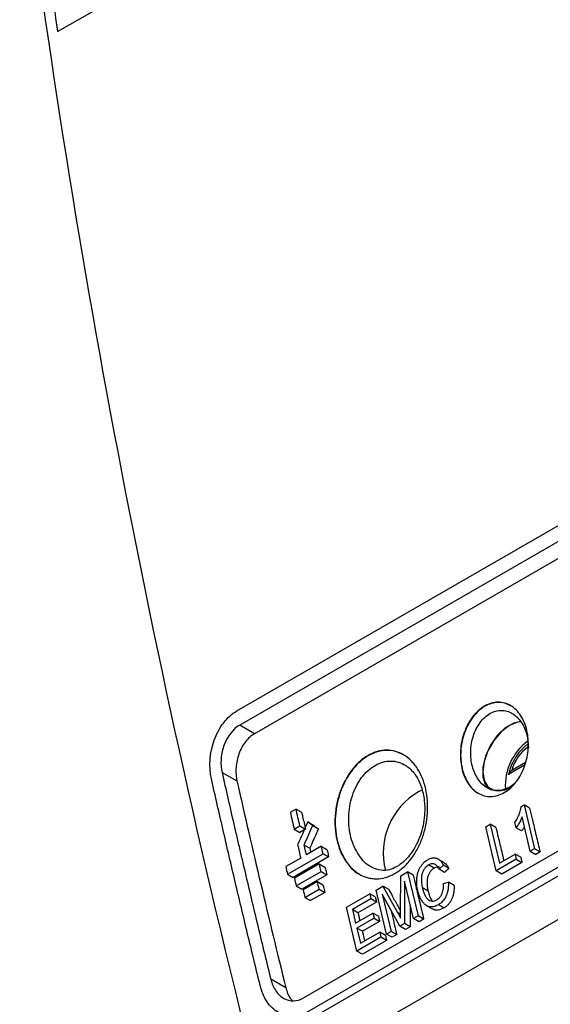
# Model space of a CAD drawing. Header units: millimetres. Extents: x -155 to 1130, y -373 to 1265.
# Tile 19 of 198: x 830 to 883, y -270 to -172. Entities that reach past the tile are written whole.
import ezdxf

# ---------------------------------------------------------------- set-up
doc = ezdxf.new("R2010")
doc.units = ezdxf.units.MM

msp = doc.modelspace()

# ---------------------------------------------------------------- linework, layer by layer
at = {"color": 7, "linetype": 'Continuous', "lineweight": 25}
for p, q in [((833.515, -172.835), (909.946, -128.713)), ((851.36, -240.486), (992.184, -159.19)), ((992.481, -160.587), (851.657, -241.883)), ((993.954, -161.452), (853.13, -242.748)), ((857.999, -269.05), (998.522, -187.928)), ((998.865, -189.351), (858.343, -270.473)), ((859.089, -270.911), (929.35, -230.35)), ((930.277, -234.144), (853.713, -278.343)), ((853.13, -242.748), (851.657, -241.883)), ((879.976, -245.888), (878.39, -246.803)), ((880.09, -245.615), (878.709, -246.413)), ((849.891, -246.606), (851.375, -247.448)), ((878.47, -248.062), (879.057, -247.646)), ((869.473, -248.516), (869.789, -248.349)), ((879.659, -249.981), (879.929, -249.825)), ((879.929, -249.825), (880.965, -254.198)), ((880.488, -250.148), (879.929, -249.825)), ((857.251, -250.25), (856.685, -250.576)), ((857.251, -250.25), (857.811, -250.573)), ((857.064, -252.265), (857.63, -251.938)), ((857.63, -251.938), (858.189, -252.261)), ((858.418, -251.536), (858.978, -251.859)), ((858.912, -251.901), (859.471, -252.224)), ((876.115, -252.027), (876.576, -251.761)), ((876.576, -251.761), (877.491, -255.628)), ((877.135, -252.084), (876.576, -251.761)), ((879.134, -252.111), (879.012, -251.595)), ((880.546, -254.44), (879.737, -251.032)), ((857.064, -252.265), (857.624, -252.588)), ((858.189, -252.261), (857.624, -252.588)), ((877.151, -256.4), (876.115, -252.027)), ((879.693, -252.434), (879.134, -252.111)), ((858.058, -253.833), (858.618, -254.156)), ((856.401, -256.74), (859.936, -254.699)), ((859.764, -253.946), (858.279, -254.803)), ((859.764, -253.946), (860.324, -254.269)), ((859.936, -254.699), (860.495, -255.022)), ((877.491, -255.628), (879.042, -254.733)), ((879.042, -254.733), (879.163, -255.238)), ((879.601, -255.056), (879.042, -254.733)), ((880.965, -254.198), (880.546, -254.44)), ((880.546, -254.44), (881.104, -254.763)), ((881.523, -254.521), (880.965, -254.198)), ((881.523, -254.521), (881.104, -254.763)), ((857.714, -255.13), (856.229, -255.987)), ((860.495, -255.022), (856.96, -257.063)), ((859.568, -255.711), (857.093, -257.139)), ((859.568, -255.711), (860.127, -256.033)), ((871.002, -256.133), (870.443, -255.81)), ((871.947, -255.558), (871.268, -255.166)), ((871.905, -255.836), (871.476, -256.234)), ((872.464, -256.158), (871.905, -255.836)), ((879.163, -255.238), (877.151, -256.4)), ((879.721, -255.561), (877.709, -256.722)), ((879.163, -255.238), (879.721, -255.561)), ((856.401, -256.74), (856.96, -257.063)), ((857.266, -257.893), (859.741, -256.464)), ((860.3, -256.787), (857.825, -258.215)), ((859.741, -256.464), (860.3, -256.787)), ((867.663, -256.906), (868.351, -256.509)), ((868.351, -256.509), (869.387, -260.882)), ((868.91, -256.832), (868.351, -256.509)), ((872.034, -256.557), (871.476, -256.234)), ((877.709, -256.722), (877.151, -256.4)), ((859.373, -257.476), (857.959, -258.293)), ((859.373, -257.476), (859.932, -257.799)), ((867.652, -260.338), (867.663, -256.906)), ((868.926, -261.148), (868.048, -257.447)), ((868.048, -257.447), (868.053, -261.652)), ((871.91, -257.668), (872.405, -257.545)), ((872.964, -257.868), (872.405, -257.545)), ((857.266, -257.893), (857.825, -258.215)), ((858.134, -259.047), (859.548, -258.23)), ((860.107, -258.553), (858.693, -259.37)), ((859.548, -258.23), (860.107, -258.553)), ((862.274, -260.017), (864.579, -258.687)), ((864.579, -258.687), (864.697, -259.191)), ((865.138, -259.009), (864.579, -258.687)), ((865.208, -258.324), (865.901, -257.923)), ((866.243, -262.697), (865.208, -258.324)), ((867.571, -261.93), (865.827, -258.73)), ((865.827, -258.73), (866.704, -262.43)), ((865.901, -257.923), (867.356, -260.569)), ((866.46, -258.246), (865.901, -257.923)), ((870.38, -258.425), (869.822, -258.103)), ((858.134, -259.047), (858.693, -259.37)), ((864.697, -259.191), (862.853, -260.255)), ((865.256, -259.513), (863.412, -260.578)), ((865.256, -259.513), (864.697, -259.191)), ((871.977, -260.096), (871.418, -259.773)), ((863.31, -264.39), (862.274, -260.017)), ((862.853, -260.255), (863.171, -261.6)), ((863.412, -260.578), (862.853, -260.255)), ((863.171, -261.6), (864.889, -260.608)), ((864.889, -260.608), (865.008, -261.112)), ((865.448, -260.93), (864.889, -260.608)), ((870.25, -259.874), (870.809, -260.196)), ((865.008, -261.112), (863.29, -262.104)), ((865.567, -261.435), (863.849, -262.427)), ((865.008, -261.112), (865.567, -261.435)), ((868.053, -261.652), (867.571, -261.93)), ((868.612, -261.974), (868.053, -261.652)), ((869.387, -260.882), (868.926, -261.148)), ((869.484, -261.471), (868.926, -261.148)), ((869.945, -261.204), (869.387, -260.882)), ((869.945, -261.204), (869.484, -261.471)), ((863.29, -262.104), (863.65, -263.619)), ((863.849, -262.427), (863.29, -262.104)), ((863.65, -263.619), (865.578, -262.506)), ((865.578, -262.506), (865.699, -263.011)), ((866.137, -262.828), (865.578, -262.506)), ((866.704, -262.43), (866.243, -262.697)), ((866.802, -263.019), (866.243, -262.697)), ((867.263, -262.753), (866.704, -262.43)), ((867.263, -262.753), (866.802, -263.019)), ((868.13, -262.252), (867.571, -261.93)), ((868.612, -261.974), (868.13, -262.252)), ((865.699, -263.011), (863.31, -264.39)), ((866.257, -263.334), (863.868, -264.713)), ((866.257, -263.334), (865.699, -263.011)), ((863.868, -264.713), (863.31, -264.39)), ((856.237, -268.044), (854.74, -267.195))]:
    msp.add_line(p, q, dxfattribs=at)
at = {"color": 8, "linetype": 'Continuous', "lineweight": 25}
msp.add_line((867.654, -260.741), (867.356, -260.569), dxfattribs=at)
at = {"color": 7, "linetype": 'Continuous', "lineweight": 25, "flags": 128}
for points in [[(879.654, -241.523), (878.908, -241.685), (878.064, -242.173), (877.261, -242.937), (876.578, -243.903), (876.081, -244.978), (875.818, -246.056), (875.816, -247.032), (876.075, -247.81), (876.569, -248.315), (876.587, -248.326)], [(879.694, -241.577), (879.289, -241.614), (878.47, -241.938), (877.65, -242.56), (876.911, -243.422), (876.324, -244.438), (875.948, -245.509), (875.818, -246.53), (875.948, -247.402), (876.324, -248.038), (876.911, -248.377), (877.65, -248.385), (878.47, -248.062)], [(880.317, -243.754), (879.943, -244.075), (879.655, -244.375)], [(872.464, -256.158), (872.357, -256.258), (872.196, -256.407), (872.034, -256.557)]]:
    msp.add_lwpolyline(points, dxfattribs=at)
at = {"color": 7, "linetype": 'Continuous', "lineweight": 25}
for centre, radius, start, end in [((883.566, -247.915), 5.5, 126.62498, 183.53776), ((872.945, -254.628), 7.03, 119.60288, 194.40946)]:
    msp.add_arc(centre, radius, start, end, dxfattribs=at)
at = {"color": 8, "linetype": 'Continuous', "lineweight": 25}
msp.add_arc((882.922, -247.58), 4.372, 126.05195, 164.50836, dxfattribs=at)
at = {"color": 7, "linetype": 'Continuous', "lineweight": 25}
for points in [[(830.85, -151.699), (831.652, -158.71), (832.541, -165.756), (833.515, -172.835)], [(853.713, -278.343), (842.824, -235.546), (834.798, -193.315), (829.766, -152.325)], [(851.376, -247.448), (852.921, -254.296), (854.541, -261.162), (856.237, -268.044)], [(878.054, -248.339), (878.054, -248.339), (878.053, -248.34), (878.052, -248.34), (878.051, -248.34)], [(856.685, -250.576), (856.811, -251.139), (856.937, -251.702), (857.064, -252.265)], [(857.63, -251.938), (857.503, -251.375), (857.377, -250.812), (857.251, -250.25)], [(858.418, -251.536), (858.083, -252.294), (857.747, -253.051), (857.413, -253.809)], [(858.058, -253.833), (858.342, -253.189), (858.627, -252.545), (858.912, -251.901)], [(858.912, -251.901), (858.747, -251.78), (858.583, -251.658), (858.418, -251.536)], [(857.413, -253.809), (857.513, -254.249), (857.613, -254.69), (857.714, -255.13)], [(858.279, -254.803), (858.205, -254.48), (858.132, -254.156), (858.058, -253.833)], [(859.936, -254.699), (859.879, -254.448), (859.821, -254.197), (859.764, -253.946)], [(859.741, -256.464), (859.683, -256.213), (859.625, -255.962), (859.568, -255.711)], [(856.229, -255.987), (856.286, -256.238), (856.343, -256.489), (856.401, -256.74)], [(857.093, -257.139), (857.15, -257.39), (857.208, -257.641), (857.266, -257.893)], [(859.548, -258.23), (859.489, -257.979), (859.431, -257.728), (859.373, -257.476)], [(857.959, -258.293), (858.017, -258.544), (858.075, -258.795), (858.134, -259.047)], [(867.356, -260.569), (867.458, -260.753), (867.558, -260.939), (867.657, -261.126)], [(867.657, -261.126), (867.653, -260.864), (867.653, -260.601), (867.652, -260.338)]]:
    msp.add_open_spline(points, degree=3, dxfattribs=at)
for points, knots in [([(877.967, -248.619), (877.748, -248.745), (877.526, -248.839), (877.078, -248.969), (876.848, -249.003), (876.4, -249.008), (876.181, -248.979), (875.753, -248.861), (875.546, -248.772), (875.158, -248.54), (874.975, -248.396), (874.636, -248.059), (874.483, -247.868), (874.21, -247.445), (874.088, -247.211), (873.885, -246.714), (873.802, -246.453), (873.677, -245.902), (873.633, -245.611), (873.59, -245.026), (873.588, -244.728), (873.629, -244.122), (873.67, -243.816), (873.794, -243.219), (873.876, -242.926), (874.083, -242.348), (874.205, -242.072), (874.415, -241.681), (874.489, -241.554), (874.646, -241.308), (874.73, -241.189), (874.991, -240.848), (875.177, -240.646), (875.574, -240.286), (875.787, -240.13), (876.22, -239.88), (876.441, -239.785), (876.893, -239.653), (877.12, -239.618), (877.564, -239.612), (877.786, -239.64), (878.212, -239.757), (878.415, -239.844), (878.801, -240.075), (878.985, -240.22), (879.319, -240.554), (879.472, -240.744), (879.747, -241.17), (879.866, -241.403), (880.067, -241.897), (880.15, -242.162), (880.276, -242.717), (880.318, -243.002), (880.363, -243.587), (880.365, -243.891), (880.326, -244.496), (880.286, -244.797), (880.165, -245.396), (880.082, -245.697), (879.88, -246.269), (879.761, -246.544), (879.483, -247.069), (879.324, -247.319), (878.982, -247.77), (878.797, -247.974), (878.396, -248.338), (878.186, -248.492), (877.967, -248.619)], [0, 0, 0, 0, 0.03125, 0.03125, 0.0625, 0.0625, 0.09375, 0.09375, 0.125, 0.125, 0.15625, 0.15625, 0.1875, 0.1875, 0.21875, 0.21875, 0.25, 0.25, 0.28125, 0.28125, 0.3125, 0.3125, 0.34375, 0.34375, 0.375, 0.375, 0.40625, 0.40625, 0.421875, 0.421875, 0.4375, 0.4375, 0.46875, 0.46875, 0.5, 0.5, 0.53125, 0.53125, 0.5625, 0.5625, 0.59375, 0.59375, 0.625, 0.625, 0.65625, 0.65625, 0.6875, 0.6875, 0.71875, 0.71875, 0.75, 0.75, 0.78125, 0.78125, 0.8125, 0.8125, 0.84375, 0.84375, 0.875, 0.875, 0.90625, 0.90625, 0.9375, 0.9375, 0.96875, 0.96875, 1, 1, 1, 1]), ([(878.605, -239.963), (878.411, -239.868), (878.022, -239.676), (877.369, -239.604), (876.697, -239.705), (876.03, -239.992), (875.401, -240.453), (874.841, -241.061), (874.364, -241.802), (873.872, -242.906), (873.555, -244.446), (873.688, -246.247), (874.319, -247.731), (874.989, -248.509), (875.409, -248.685), (875.421, -248.69)], [0, 0, 0, 0, 0.060644, 0.121587, 0.184705, 0.246818, 0.308798, 0.37205, 0.432915, 0.497315, 0.622039, 0.74685, 0.871703, 0.996459, 1, 1, 1, 1]), ([(848.834, -247.232), (848.561, -246.02), (848.658, -244.638), (849.233, -243.064), (849.372, -242.754), (849.687, -242.174), (850.214, -241.364), (850.879, -240.764), (851.36, -240.486)], [0, 0, 0, 0, 0.5, 0.5, 0.625, 0.625, 0.75, 1, 1, 1, 1]), ([(878.051, -248.34), (878.014, -248.352), (877.787, -248.424), (877.36, -248.481), (876.79, -248.399), (876.074, -248.088), (875.308, -247.343), (874.73, -246.042), (874.554, -244.511), (874.774, -243.201), (875.158, -242.26), (875.541, -241.63), (876.005, -241.11), (876.53, -240.72), (877.094, -240.481), (877.673, -240.4), (878.24, -240.481), (878.953, -240.79), (879.704, -241.536), (880.284, -242.777), (880.34, -243.739), (880.367, -244.188)], [0, 0, 0, 0, 0.007878, 0.047709, 0.087645, 0.127737, 0.207958, 0.288572, 0.369153, 0.44935, 0.489453, 0.529408, 0.569278, 0.609077, 0.648882, 0.688745, 0.728705, 0.768805, 0.849004, 0.929596, 1, 1, 1, 1]), ([(851.657, -241.883), (850.98, -242.274), (850.434, -242.987), (849.948, -244.276), (849.841, -244.744), (849.763, -245.701), (849.794, -246.172), (849.891, -246.606)], [0, 0, 0, 0, 0.5, 0.5, 0.75, 0.75, 1, 1, 1, 1]), ([(853.13, -242.748), (852.963, -242.844), (852.804, -242.96), (852.499, -243.232), (852.353, -243.389), (852.087, -243.733), (851.966, -243.919), (851.749, -244.319), (851.653, -244.532), (851.494, -244.967), (851.43, -245.193), (851.332, -245.653), (851.299, -245.882), (851.266, -246.341), (851.265, -246.572), (851.296, -247.02), (851.328, -247.237), (851.375, -247.448)], [0, 0, 0, 0, 0.125, 0.125, 0.25, 0.25, 0.375, 0.375, 0.5, 0.5, 0.625, 0.625, 0.75, 0.75, 0.875, 0.875, 1, 1, 1, 1]), ([(867.939, -244.859), (867.682, -244.731), (867.161, -244.47), (866.28, -244.369), (865.365, -244.5), (864.454, -244.887), (863.596, -245.51), (862.829, -246.335), (862.175, -247.341), (861.497, -248.843), (861.057, -250.941), (861.231, -253.4), (862.085, -255.43), (863.001, -256.5), (863.581, -256.745), (863.602, -256.755)], [0, 0, 0, 0, 0.0590047, 0.1200476, 0.1831468, 0.2452614, 0.3072743, 0.3704663, 0.4313949, 0.4957463, 0.6205503, 0.7454115, 0.8703288, 0.9951095, 1, 1, 1, 1]), ([(870.15, -248.267), (870.235, -248.647), (870.291, -249.037), (870.334, -249.636), (870.342, -249.838), (870.343, -250.247), (870.337, -250.455), (870.295, -251.077), (870.24, -251.487), (870.114, -252.099), (870.066, -252.301), (869.953, -252.705), (869.89, -252.906), (869.681, -253.492), (869.517, -253.866), (869.137, -254.579), (868.92, -254.92), (868.451, -255.532), (868.198, -255.809), (867.789, -256.177), (867.649, -256.292), (867.364, -256.499), (867.219, -256.594), (866.925, -256.762), (866.775, -256.836), (866.471, -256.964), (866.316, -257.019), (865.854, -257.149), (865.547, -257.194), (865.088, -257.196), (864.935, -257.186), (864.634, -257.145), (864.486, -257.113), (864.051, -256.991), (863.772, -256.869), (863.237, -256.546), (862.99, -256.349), (862.647, -256.005), (862.538, -255.882), (862.328, -255.62), (862.228, -255.48), (861.948, -255.044), (861.786, -254.729), (861.511, -254.051), (861.397, -253.686), (861.228, -252.935), (861.172, -252.547), (861.128, -251.944), (861.121, -251.739), (861.121, -251.33), (861.128, -251.125), (861.171, -250.51), (861.228, -250.1), (861.401, -249.277), (861.515, -248.874), (861.726, -248.292), (861.803, -248.102), (861.971, -247.727), (862.062, -247.542), (862.352, -247.004), (862.567, -246.672), (862.921, -246.214), (863.044, -246.068), (863.302, -245.789), (863.435, -245.657), (863.843, -245.292), (864.127, -245.084), (864.571, -244.829), (864.724, -244.754), (865.027, -244.624), (865.332, -244.516), (865.638, -244.45), (865.944, -244.404), (866.099, -244.392), (866.558, -244.388), (866.854, -244.428), (867.431, -244.589), (867.713, -244.711), (868.237, -245.029), (868.483, -245.224), (868.825, -245.569), (868.935, -245.693), (869.142, -245.955), (869.24, -246.092), (869.516, -246.525), (869.678, -246.842), (869.954, -247.526), (870.065, -247.887), (870.15, -248.267)], [0, 0, 0, 0, 0.03125, 0.03125, 0.046875, 0.046875, 0.0625, 0.0625, 0.09375, 0.09375, 0.109375, 0.109375, 0.125, 0.125, 0.15625, 0.15625, 0.1875, 0.1875, 0.21875, 0.21875, 0.234375, 0.234375, 0.25, 0.25, 0.265625, 0.265625, 0.28125, 0.28125, 0.3125, 0.3125, 0.328125, 0.328125, 0.34375, 0.34375, 0.375, 0.375, 0.40625, 0.40625, 0.421875, 0.421875, 0.4375, 0.4375, 0.46875, 0.46875, 0.5, 0.5, 0.53125, 0.53125, 0.546875, 0.546875, 0.5625, 0.5625, 0.59375, 0.59375, 0.625, 0.625, 0.640625, 0.640625, 0.65625, 0.65625, 0.6875, 0.6875, 0.703125, 0.703125, 0.71875, 0.71875, 0.75, 0.75, 0.765625, 0.765625, 0.78125, 0.796875, 0.796875, 0.8125, 0.8125, 0.84375, 0.84375, 0.875, 0.875, 0.90625, 0.90625, 0.921875, 0.921875, 0.9375, 0.9375, 0.96875, 0.96875, 1, 1, 1, 1]), ([(879.643, -244.391), (879.631, -244.402), (879.366, -244.648), (878.962, -245.303), (878.56, -246.132), (878.429, -246.65), (878.383, -246.831)], [0, 0, 0, 0, 0.018574, 0.405023, 0.792783, 1, 1, 1, 1]), ([(868.168, -245.903), (868.487, -246.157), (869.053, -246.606), (869.637, -247.713), (870.01, -249.021), (870.106, -250.742), (869.779, -252.626), (868.991, -254.37), (868.064, -255.455), (867.239, -256.04), (866.5, -256.337), (865.664, -256.419), (865.114, -256.192), (864.822, -256.072)], [0, 0, 0, 0, 0.103785, 0.183747, 0.27742, 0.373447, 0.491622, 0.604903, 0.708783, 0.767537, 0.835531, 0.912836, 1, 1, 1, 1]), ([(849.892, -246.606), (850.085, -247.462), (850.472, -249.174), (851.061, -251.745), (851.656, -254.316), (852.259, -256.889), (852.868, -259.463), (853.485, -262.039), (854.108, -264.616), (854.529, -266.335), (854.74, -267.195)], [0, 0, 0, 0, 0.125039, 0.250063, 0.375075, 0.500075, 0.625067, 0.75005, 0.875027, 1, 1, 1, 1]), ([(878.709, -246.413), (878.619, -246.464), (878.544, -246.525), (878.435, -246.657), (878.401, -246.73), (878.39, -246.803)], [0, 0, 0, 0, 0.5, 0.5, 1, 1, 1, 1]), ([(853.682, -267.821), (853.471, -266.962), (853.05, -265.242), (852.427, -262.665), (851.811, -260.089), (851.201, -257.515), (850.599, -254.942), (850.003, -252.371), (849.414, -249.8), (849.027, -248.089), (848.833, -247.232)], [0, 0, 0, 0, 0.124973, 0.24995, 0.374934, 0.499925, 0.624925, 0.749937, 0.874961, 1, 1, 1, 1]), ([(878.054, -248.339), (878.257, -248.264), (878.484, -248.18), (878.708, -248.003), (878.732, -247.984)], [0, 0, 0, 0, 0.89094, 1, 1, 1, 1]), ([(879.012, -251.595), (879.058, -251.525), (879.149, -251.387), (879.271, -251.167), (879.381, -250.939), (879.478, -250.706), (879.558, -250.468), (879.624, -250.226), (879.648, -250.063), (879.659, -249.981)], [0, 0, 0, 0, 0.1478229, 0.2939091, 0.4384014, 0.5812957, 0.7224162, 0.862049, 1, 1, 1, 1]), ([(857.811, -250.573), (857.842, -250.713), (857.873, -250.854), (857.905, -250.995), (857.952, -251.206), (858, -251.417), (858.047, -251.628), (858.094, -251.839), (858.142, -252.05), (858.189, -252.261)], [0, 0, 0, 0, 0.0004695, 0.0004695, 0.0004695, 0.001173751, 0.001173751, 0.001173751, 0.001878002, 0.001878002, 0.001878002, 0.001878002]), ([(880.488, -250.148), (880.573, -250.512), (880.659, -250.876), (880.745, -251.241), (880.874, -251.787), (881.003, -252.334), (881.133, -252.88), (881.262, -253.427), (881.393, -253.974), (881.523, -254.521)], [0, 0, 0, 0, 0.001212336, 0.001212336, 0.001212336, 0.003030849, 0.003030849, 0.003030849, 0.004849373, 0.004849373, 0.004849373, 0.004849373]), ([(858.978, -251.859), (859.019, -251.889), (859.06, -251.92), (859.101, -251.95), (859.163, -251.996), (859.224, -252.042), (859.286, -252.087), (859.348, -252.133), (859.409, -252.179), (859.471, -252.224)], [0, 0, 0, 0, 0.0002051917, 0.0002051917, 0.0002051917, 0.0005129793, 0.0005129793, 0.0005129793, 0.000820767, 0.000820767, 0.000820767, 0.000820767]), ([(879.737, -251.032), (879.711, -251.098), (879.66, -251.23), (879.569, -251.419), (879.471, -251.602), (879.366, -251.779), (879.255, -251.952), (879.174, -252.058), (879.134, -252.111)], [0, 0, 0, 0, 0.166249, 0.332598, 0.49924, 0.665923, 0.83288, 1, 1, 1, 1]), ([(859.471, -252.224), (859.4, -252.385), (859.329, -252.546), (859.258, -252.707), (859.151, -252.949), (859.044, -253.19), (858.937, -253.431), (858.831, -253.673), (858.724, -253.914), (858.618, -254.156)], [0, 0, 0, 0, 0.000536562, 0.000536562, 0.000536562, 0.001341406, 0.001341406, 0.001341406, 0.002146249, 0.002146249, 0.002146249, 0.002146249]), ([(877.135, -252.084), (877.211, -252.406), (877.4, -253.211), (877.66, -254.311), (877.845, -255.089), (877.915, -255.384)], [0, 0, 0, 0, 0.292948, 0.732372, 1, 1, 1, 1]), ([(879.97, -252.017), (879.949, -252.055), (879.865, -252.203), (879.766, -252.336), (879.693, -252.434)], [0, 0, 0, 0, 0.257305, 1, 1, 1, 1]), ([(858.618, -254.156), (858.636, -254.236), (858.666, -254.37), (858.697, -254.503), (858.709, -254.556)], [0, 0, 0, 0, 0.606715, 1, 1, 1, 1]), ([(860.324, -254.269), (860.338, -254.332), (860.352, -254.394), (860.366, -254.457), (860.388, -254.551), (860.409, -254.645), (860.431, -254.739), (860.452, -254.833), (860.474, -254.927), (860.495, -255.022)], [0, 0, 0, 0, 0.0002090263, 0.0002090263, 0.0002090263, 0.0005225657, 0.0005225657, 0.0005225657, 0.0008361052, 0.0008361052, 0.0008361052, 0.0008361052]), ([(869.361, -258.371), (869.34, -258.274), (869.299, -258.086), (869.265, -257.805), (869.25, -257.543), (869.254, -257.3), (869.272, -257.082), (869.3, -256.888), (869.335, -256.721), (869.388, -256.524), (869.474, -256.294), (869.607, -256.037), (869.766, -255.806), (869.944, -255.601), (870.138, -255.426), (870.277, -255.338), (870.347, -255.293)], [0, 0, 0, 0, 0.088007, 0.169087, 0.243301, 0.310577, 0.370947, 0.42447, 0.471109, 0.510851, 0.592175, 0.673416, 0.754731, 0.836153, 0.917892, 1, 1, 1, 1]), ([(870.443, -255.81), (870.404, -255.834), (870.326, -255.883), (870.215, -255.975), (870.11, -256.082), (870.013, -256.206), (869.929, -256.346), (869.857, -256.498), (869.799, -256.66), (869.758, -256.827), (869.731, -257.01), (869.719, -257.225), (869.729, -257.483), (869.755, -257.785), (869.798, -257.992), (869.822, -258.103)], [0, 0, 0, 0, 0.062425, 0.124937, 0.187722, 0.250686, 0.313995, 0.377777, 0.441991, 0.506687, 0.568818, 0.649206, 0.747859, 0.864814, 1, 1, 1, 1]), ([(870.347, -255.293), (870.4, -255.265), (870.505, -255.209), (870.665, -255.152), (870.823, -255.116), (870.977, -255.109), (871.124, -255.128), (871.273, -255.174), (871.432, -255.255), (871.599, -255.39), (871.764, -255.582), (871.857, -255.748), (871.905, -255.836)], [0, 0, 0, 0, 0.090287, 0.178701, 0.26534, 0.350246, 0.43357, 0.51538, 0.613441, 0.726848, 0.855678, 1, 1, 1, 1]), ([(871.476, -256.234), (871.446, -256.181), (871.389, -256.082), (871.298, -255.955), (871.206, -255.857), (871.119, -255.788), (871.019, -255.731), (870.899, -255.695), (870.752, -255.694), (870.597, -255.73), (870.495, -255.783), (870.443, -255.81)], [0, 0, 0, 0, 0.128904, 0.244437, 0.346055, 0.433556, 0.507358, 0.624315, 0.744976, 0.870172, 1, 1, 1, 1]), ([(871.936, -255.577), (872.006, -255.615), (872.226, -255.733), (872.368, -255.986), (872.464, -256.158)], [0, 0, 0, 0, 0.320212, 1, 1, 1, 1]), ([(879.601, -255.056), (879.611, -255.098), (879.621, -255.14), (879.631, -255.182), (879.646, -255.245), (879.661, -255.308), (879.676, -255.372), (879.691, -255.435), (879.706, -255.498), (879.721, -255.561)], [0, 0, 0, 0, 0.000140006, 0.000140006, 0.000140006, 0.000350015, 0.000350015, 0.000350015, 0.0005600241, 0.0005600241, 0.0005600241, 0.0005600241]), ([(860.127, -256.033), (860.141, -256.096), (860.156, -256.159), (860.17, -256.222), (860.192, -256.316), (860.213, -256.41), (860.235, -256.504), (860.257, -256.598), (860.278, -256.692), (860.3, -256.787)], [0, 0, 0, 0, 0.0002091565, 0.0002091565, 0.0002091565, 0.0005228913, 0.0005228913, 0.0005228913, 0.0008366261, 0.0008366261, 0.0008366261, 0.0008366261]), ([(868.91, -256.832), (868.995, -257.196), (869.081, -257.56), (869.167, -257.925), (869.296, -258.471), (869.425, -259.018), (869.555, -259.564), (869.684, -260.111), (869.815, -260.658), (869.945, -261.204)], [0, 0, 0, 0, 0.001212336, 0.001212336, 0.001212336, 0.003030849, 0.003030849, 0.003030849, 0.004849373, 0.004849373, 0.004849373, 0.004849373]), ([(871.002, -256.133), (870.923, -256.18), (870.845, -256.233), (870.701, -256.364), (870.632, -256.441), (870.513, -256.614), (870.462, -256.712), (870.378, -256.917), (870.345, -257.024), (870.3, -257.245), (870.288, -257.356), (870.279, -257.577), (870.282, -257.687), (870.295, -257.904), (870.305, -258.011), (870.336, -258.22), (870.358, -258.323), (870.38, -258.425)], [0, 0, 0, 0, 0.125, 0.125, 0.25, 0.25, 0.375, 0.375, 0.5, 0.5, 0.625, 0.625, 0.75, 0.75, 0.875, 0.875, 1, 1, 1, 1]), ([(871.621, -256.095), (871.592, -256.075), (871.49, -256.007), (871.268, -256.008), (871.093, -256.09), (871.002, -256.133)], [0, 0, 0, 0, 0.163031, 0.563563, 1, 1, 1, 1]), ([(859.932, -257.799), (859.947, -257.862), (859.961, -257.925), (859.976, -257.988), (859.998, -258.082), (860.02, -258.176), (860.041, -258.27), (860.063, -258.365), (860.085, -258.459), (860.107, -258.553)], [0, 0, 0, 0, 0.0002092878, 0.0002092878, 0.0002092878, 0.0005232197, 0.0005232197, 0.0005232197, 0.0008371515, 0.0008371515, 0.0008371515, 0.0008371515]), ([(871.254, -259.293), (871.292, -259.269), (871.368, -259.221), (871.474, -259.131), (871.571, -259.027), (871.658, -258.91), (871.732, -258.782), (871.808, -258.614), (871.879, -258.375), (871.925, -258.041), (871.915, -257.8), (871.91, -257.668)], [0, 0, 0, 0, 0.084245, 0.167007, 0.24833, 0.328376, 0.407231, 0.484934, 0.61884, 0.790483, 1, 1, 1, 1]), ([(872.405, -257.545), (872.408, -257.625), (872.412, -257.778), (872.401, -258.004), (872.378, -258.214), (872.344, -258.407), (872.301, -258.582), (872.251, -258.737), (872.188, -258.898), (872.106, -259.066), (871.996, -259.242), (871.871, -259.403), (871.731, -259.546), (871.579, -259.672), (871.472, -259.739), (871.418, -259.773)], [0, 0, 0, 0, 0.090295, 0.174501, 0.25293, 0.32532, 0.391665, 0.452097, 0.506654, 0.585342, 0.665327, 0.746663, 0.829503, 0.913919, 1, 1, 1, 1]), ([(872.964, -257.868), (872.968, -257.978), (872.97, -258.088), (872.961, -258.31), (872.951, -258.42), (872.921, -258.642), (872.899, -258.755), (872.841, -258.973), (872.805, -259.078), (872.718, -259.283), (872.668, -259.382), (872.556, -259.564), (872.494, -259.649), (872.359, -259.804), (872.286, -259.873), (872.136, -259.995), (872.057, -260.047), (871.977, -260.096)], [0, 0, 0, 0, 0.125, 0.125, 0.25, 0.25, 0.375, 0.375, 0.5, 0.5, 0.625, 0.625, 0.75, 0.75, 0.875, 0.875, 1, 1, 1, 1]), ([(866.46, -258.246), (866.581, -258.466), (866.883, -259.017), (867.281, -259.74), (867.558, -260.242), (867.652, -260.414)], [0, 0, 0, 0, 0.30501, 0.762525, 1, 1, 1, 1]), ([(871.418, -259.773), (871.357, -259.807), (871.239, -259.871), (871.065, -259.939), (870.907, -259.982), (870.69, -260.013), (870.403, -259.972), (870.156, -259.825), (869.992, -259.669), (869.888, -259.551), (869.777, -259.397), (869.663, -259.204), (869.551, -258.969), (869.444, -258.691), (869.39, -258.481), (869.361, -258.371)], [0, 0, 0, 0, 0.069055, 0.132358, 0.189995, 0.241987, 0.366522, 0.503689, 0.54675, 0.599107, 0.660743, 0.731642, 0.811807, 0.901266, 1, 1, 1, 1]), ([(869.822, -258.103), (869.848, -258.208), (869.899, -258.404), (869.994, -258.663), (870.091, -258.871), (870.185, -259.031), (870.272, -259.145), (870.389, -259.266), (870.552, -259.377), (870.785, -259.422), (871.023, -259.404), (871.178, -259.33), (871.254, -259.293)], [0, 0, 0, 0, 0.128747, 0.241345, 0.337762, 0.417973, 0.482038, 0.529923, 0.649983, 0.768094, 0.884612, 1, 1, 1, 1]), ([(870.38, -258.425), (870.425, -258.599), (870.52, -258.967), (870.703, -259.258), (870.799, -259.411)], [0, 0, 0, 0, 0.4744066, 1, 1, 1, 1]), ([(865.138, -259.009), (865.148, -259.051), (865.158, -259.093), (865.167, -259.135), (865.182, -259.198), (865.197, -259.261), (865.212, -259.324), (865.227, -259.387), (865.241, -259.45), (865.256, -259.513)], [0, 0, 0, 0, 0.0001397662, 0.0001397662, 0.0001397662, 0.0003494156, 0.0003494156, 0.0003494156, 0.0005590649, 0.0005590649, 0.0005590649, 0.0005590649]), ([(868.608, -259.807), (868.608, -260.004), (868.608, -260.726), (868.61, -261.448), (868.612, -261.974)], [0, 0, 0, 0, 0.27237, 1, 1, 1, 1]), ([(863.412, -260.578), (863.439, -260.69), (863.5, -260.949), (863.561, -261.208), (863.595, -261.354)], [0, 0, 0, 0, 0.432703, 1, 1, 1, 1]), ([(866.678, -260.291), (866.763, -260.649), (866.957, -261.469), (867.153, -262.29), (867.263, -262.753)], [0, 0, 0, 0, 0.436243, 1, 1, 1, 1]), ([(871.977, -260.096), (871.778, -260.19), (871.442, -260.349), (871.031, -260.328), (870.867, -260.212), (870.82, -260.179)], [0, 0, 0, 0, 0.508946, 0.858129, 1, 1, 1, 1]), ([(865.448, -260.93), (865.458, -260.972), (865.467, -261.014), (865.477, -261.056), (865.492, -261.119), (865.507, -261.183), (865.522, -261.246), (865.537, -261.309), (865.552, -261.372), (865.567, -261.435)], [0, 0, 0, 0, 0.0001398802, 0.0001398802, 0.0001398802, 0.0003497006, 0.0003497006, 0.0003497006, 0.000559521, 0.000559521, 0.000559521, 0.000559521]), ([(863.849, -262.427), (863.879, -262.553), (863.909, -262.679), (863.939, -262.805), (863.983, -262.995), (864.028, -263.184), (864.073, -263.373), (864.074, -263.374), (864.074, -263.374), (864.074, -263.374)], [0, 0, 0, 0, 0.000419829, 0.000419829, 0.000419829, 0.001049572, 0.001049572, 0.001049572, 0.001050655, 0.001050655, 0.001050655, 0.001050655]), ([(866.137, -262.828), (866.147, -262.87), (866.157, -262.913), (866.167, -262.955), (866.182, -263.018), (866.197, -263.081), (866.212, -263.144), (866.227, -263.207), (866.242, -263.27), (866.257, -263.334)], [0, 0, 0, 0, 0.000140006, 0.000140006, 0.000140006, 0.000350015, 0.000350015, 0.000350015, 0.0005600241, 0.0005600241, 0.0005600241, 0.0005600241]), ([(854.74, -267.195), (854.793, -267.413), (854.863, -267.62), (855.032, -268.009), (855.132, -268.191), (855.469, -268.683), (856.274, -269.437), (857.324, -269.44), (857.999, -269.05)], [0, 0, 0, 0, 0.125, 0.125, 0.25, 0.25, 0.5, 1, 1, 1, 1]), ([(858.343, -270.473), (857.387, -271.025), (856.369, -271.026), (855.289, -270.4), (855.081, -270.242), (854.703, -269.876), (854.185, -269.25), (853.831, -268.427), (853.682, -267.821)], [0, 0, 0, 0, 0.5, 0.5, 0.625, 0.625, 0.75, 1, 1, 1, 1]), ([(856.237, -268.044), (856.348, -268.431), (856.493, -268.938), (856.808, -269.248), (856.882, -269.321)], [0, 0, 0, 0, 0.76362, 1, 1, 1, 1])]:
    msp.add_open_spline(points, degree=3, knots=knots, dxfattribs=at)
at = {"color": 8, "linetype": 'Continuous', "lineweight": 25}
msp.add_open_spline([(864.85, -256.069), (864.803, -256.049), (864.267, -255.822), (863.417, -254.883), (862.621, -253.133), (862.392, -251.029), (862.7, -249.242), (863.232, -247.958), (863.759, -247.101), (864.396, -246.393), (865.116, -245.864), (865.889, -245.541), (866.678, -245.438), (867.457, -245.541), (867.931, -245.783), (868.168, -245.903)], degree=3, knots=[0, 0, 0, 0, 0.011908, 0.1355, 0.259725, 0.383891, 0.507524, 0.569333, 0.630926, 0.692378, 0.753734, 0.815104, 0.876557, 0.938183, 1, 1, 1, 1], dxfattribs=at)

doc.saveas('drawing.dxf')
